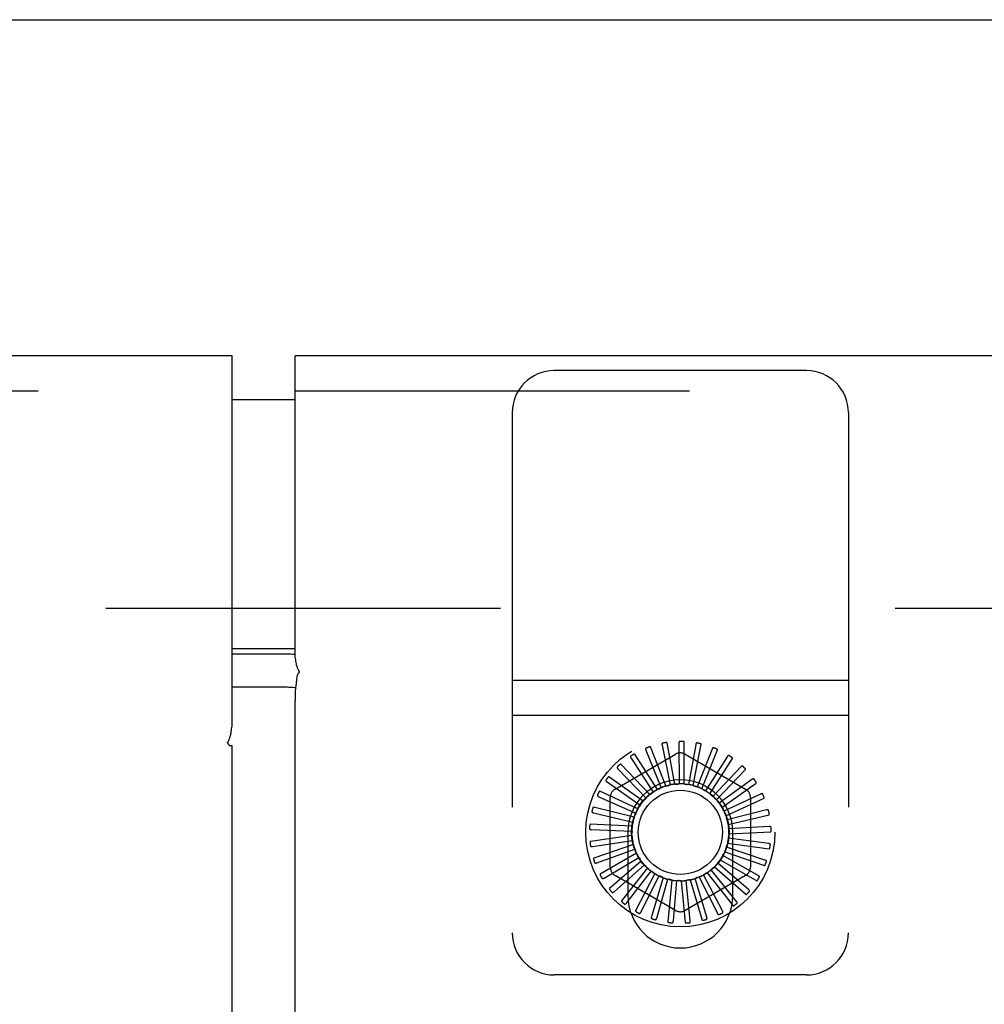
# Model space of a CAD drawing. Header units: inches. Extents: x 0 to 213, y 0 to 138.
# Tile 29 of 50: x 93.7 to 96.57, y 78.97 to 81.9. Entities that reach past the tile are written whole.
import ezdxf

# ---------------------------------------------------------------- set-up
doc = ezdxf.new("R2010")
doc.units = ezdxf.units.IN
doc.header["$LTSCALE"] = 11.736377
doc.header["$MEASUREMENT"] = 0
doc.linetypes.add('HIDDEN', pattern=[0.2, 0.1, -0.1])
doc.layers.get('0').update_dxf_attribs({"linetype": 'CONTINUOUS'})
for name, color, linetype in [('DEFAULT_2', 8, 'HIDDEN'), ('DIMENSIONS', 7, 'CONTINUOUS'), ('MASTER_DOOR_ASSEMBLY', 7, 'CONTINUOUS'), ('SLAVE_DOOR_ASSEMBLY', 7, 'CONTINUOUS')]:
    doc.layers.add(name, color=color, linetype=linetype)
doc.styles.get("Standard").update_dxf_attribs({"font": 'arial.ttf'})
doc.dimstyles.new('DIMSTYLE_1', dxfattribs={"dimtxt": 0.941421, "dimasz": 1.255227, "dimexe": 0.09, "dimexo": 0.07, "dimgap": 0.0375, "dimtad": 0, "dimtih": 1, "dimtoh": 1, "dimzin": 4, "dimdsep": 46, "dimtxsty": 'Standard', "dimblk": '_FILLED', "dimblk1": '_FILLED', "dimblk2": '_FILLED', "dimcen": 0.09, "dimazin": 1, "dimtfac": 1, "dimtdec": 3, "dimtofl": 0, "dimtmove": 0, "dimatfit": 3, "dimldrblk": '_FILLED', "dimfxl": 0, "dimtolj": 1, "dimtzin": 4, "dimarcsym": 0})

# ---------------------------------------------------------------- blocks, each defined once
blk = doc.blocks.new('_FILLED')
at = {"color": 0, "linetype": 'ByBlock'}
blk.add_solid([(0, 0), (-1, 0.2), (-1, -0.2)], dxfattribs=at)
blk = doc.blocks.new('*D17')
at = {"layer": 'DIMENSIONS', "color": 2, "linetype": 'Continuous'}
for p, q in [((96.4729, 61.7064), (96.4729, 59.7071)), ((96.4729, 60.8368), (93.9624, 60.8368)), ((101.5197, 60.8368), (103.9666, 60.8368))]:
    blk.add_line(p, q, dxfattribs=at)
at = {"layer": 'DIMENSIONS', "color": 2, "linetype": 'Continuous', "xscale": 1.2552274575, "yscale": 1.2552274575, "zscale": 1.2552274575}
blk.add_blockref('_FILLED', (96.4729, 60.8368), dxfattribs=at)
at = {"layer": 'DIMENSIONS', "color": 2, "linetype": 'Continuous', "xscale": 1.2552274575, "yscale": 1.2552274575, "zscale": 1.2552274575, "rotation": 180}
blk.add_blockref('_FILLED', (101.5197, 60.8368), dxfattribs=at)
at = {"layer": 'DIMENSIONS', "color": 2, "linetype": 'Continuous', "insert": (104.4373, 61.3075), "char_height": 0.94142, "width": 2.558284, "attachment_point": 1, "line_spacing_factor": 0.9}
blk.add_mtext('5.05', dxfattribs=at)

msp = doc.modelspace()

# ---------------------------------------------------------------- linework, layer by layer
at = {"color": 3, "linetype": 'Continuous'}
msp.add_line((54.7027, 81.898), (101.8427, 81.898), dxfattribs=at)
at = {"layer": 'DEFAULT_2', "color": 8, "linetype": 'HIDDEN'}
msp.add_line((56.4007, 80.148), (100.1447, 80.148), dxfattribs=at)
at = {"layer": 'MASTER_DOOR_ASSEMBLY', "color": 3, "linetype": 'Continuous'}
for p, q in [((94.3322, 80.898), (55.0257, 80.898)), ((94.3322, 79.7975), (94.3322, 80.898)), ((94.3225, 79.7429), (94.3205, 79.7455)), ((94.3322, 79.739), (94.3254, 79.739)), ((94.3322, 13.191), (94.3322, 79.739))]:
    msp.add_line(p, q, dxfattribs=at)
at = {"layer": 'MASTER_DOOR_ASSEMBLY', "color": 8, "linetype": 'HIDDEN'}
msp.add_line((55.0257, 80.794), (94.3322, 80.794), dxfattribs=at)
at = {"layer": 'MASTER_DOOR_ASSEMBLY', "color": 7, "linetype": 'Continuous'}
for p, q in [((94.4222, 80.768), (94.3322, 80.768)), ((94.3322, 80.028), (94.4222, 80.028))]:
    msp.add_line(p, q, dxfattribs=at)
at = {"layer": 'MASTER_DOOR_ASSEMBLY', "color": 3, "linetype": 'Continuous'}
for points in [[(94.3196, 79.7499), (94.3204, 79.7512), (94.321, 79.752), (94.3215, 79.753), (94.3222, 79.7541), (94.3228, 79.7553), (94.3234, 79.7568), (94.3241, 79.7585), (94.3249, 79.7604), (94.3256, 79.7625), (94.3263, 79.7647), (94.3269, 79.7673), (94.3276, 79.7699), (94.3283, 79.7728), (94.3289, 79.7757), (94.3295, 79.7788), (94.3301, 79.7819), (94.3306, 79.7853), (94.3311, 79.7889), (94.3317, 79.793), (94.3322, 79.7975)], [(94.3205, 79.7455), (94.3198, 79.7465), (94.3193, 79.7473), (94.3191, 79.7479), (94.319, 79.7484), (94.319, 79.7489), (94.3192, 79.7494), (94.3196, 79.7499)], [(94.3254, 79.739), (94.3239, 79.7411), (94.3225, 79.7429)]]:
    msp.add_lwpolyline(points, dxfattribs=at)
at = {"layer": 'MASTER_DOOR_ASSEMBLY', "color": 7, "linetype": 'Continuous'}
msp.add_arc((94.4222, 80.588), 0.18, 86.25, 90, dxfattribs=at)
at = {"layer": 'SLAVE_DOOR_ASSEMBLY', "color": 3, "linetype": 'Continuous'}
for p, q in [((94.5197, 80.0077), (94.5197, 80.898)), ((101.5197, 80.898), (94.5197, 80.898)), ((94.4962, 79.9127), (94.3322, 79.9127)), ((94.5197, 13.0562), (94.5197, 79.8739))]:
    msp.add_line(p, q, dxfattribs=at)
at = {"layer": 'SLAVE_DOOR_ASSEMBLY', "color": 8, "linetype": 'HIDDEN'}
for p, q in [((96.0407, 80.8545), (95.2907, 80.8545)), ((94.5197, 80.794), (101.5197, 80.794)), ((95.1657, 80.7295), (95.1657, 79.1825)), ((96.1657, 80.7295), (96.1657, 79.1825)), ((96.1657, 79.9325), (95.1657, 79.9325)), ((96.1657, 79.8285), (95.1657, 79.8285)), ((95.6229, 79.6193), (95.5765, 79.7353)), ((95.6114, 79.7405), (95.635, 79.6225)), ((95.6497, 79.6249), (95.6261, 79.7476)), ((95.6614, 79.7461), (95.6622, 79.6257)), ((95.6772, 79.6253), (95.6772, 79.7503)), ((95.7115, 79.7421), (95.6896, 79.6238)), ((95.7042, 79.6206), (95.7278, 79.7433)), ((95.76, 79.7287), (95.7161, 79.6167)), ((95.472, 79.6102), (95.6512, 79.7137)), ((95.5191, 79.7017), (95.5848, 79.6009)), ((95.5976, 79.6087), (95.53, 79.7138)), ((95.5634, 79.7255), (95.6089, 79.6141)), ((95.6803, 79.7137), (95.8595, 79.6102)), ((95.7298, 79.6108), (95.7762, 79.7268)), ((95.8051, 79.7064), (95.7407, 79.6047)), ((95.7531, 79.5963), (95.8207, 79.7014)), ((95.5748, 79.5935), (95.4885, 79.6839)), ((95.8452, 79.676), (95.7627, 79.5883)), ((95.5552, 79.5742), (95.4534, 79.6467)), ((95.48, 79.67), (95.5637, 79.5835)), ((95.7732, 79.5777), (95.8595, 79.6682)), ((95.4477, 79.6314), (95.5462, 79.5623)), ((95.8787, 79.6385), (95.7812, 79.568)), ((95.7895, 79.5556), (95.8913, 79.6281)), ((95.4233, 79.5875), (95.5331, 79.5382)), ((95.5397, 79.5517), (95.426, 79.6036)), ((95.4574, 79.3781), (95.4574, 79.585)), ((95.9046, 79.5954), (95.7954, 79.5446)), ((95.8013, 79.5309), (95.915, 79.5828)), ((95.8741, 79.585), (95.8741, 79.3781)), ((95.5287, 79.5265), (95.4072, 79.556)), ((95.4076, 79.5397), (95.5248, 79.5121)), ((95.9218, 79.5481), (95.805, 79.5189)), ((95.8082, 79.5043), (95.9296, 79.5338)), ((95.5226, 79.4998), (95.3978, 79.5057)), ((95.9298, 79.4984), (95.8096, 79.4919)), ((95.5218, 79.4724), (95.3981, 79.4546)), ((95.4013, 79.4898), (95.5215, 79.4849)), ((95.5097, 79.4815), (95.5097, 79.2935)), ((95.8099, 79.4769), (95.9347, 79.4829)), ((95.8217, 79.2935), (95.8217, 79.4815)), ((95.4045, 79.4396), (95.5235, 79.4575)), ((95.5261, 79.4453), (95.408, 79.4044)), ((95.9172, 79.3991), (95.8032, 79.4377)), ((95.8064, 79.4497), (95.9301, 79.432)), ((95.9282, 79.4482), (95.809, 79.4645)), ((95.4172, 79.3909), (95.5306, 79.431)), ((95.5355, 79.4195), (95.4273, 79.357)), ((95.897, 79.353), (95.7924, 79.4125)), ((95.7979, 79.4237), (95.916, 79.3828)), ((95.4388, 79.3455), (95.5426, 79.4064)), ((95.5496, 79.396), (95.4551, 79.3142)), ((95.4686, 79.305), (95.5591, 79.3844)), ((95.7669, 79.3787), (95.8614, 79.2969)), ((95.8685, 79.3116), (95.777, 79.3898)), ((95.7846, 79.3997), (95.8928, 79.3372)), ((95.6512, 79.2494), (95.472, 79.3528)), ((95.5679, 79.3756), (95.4906, 79.2773)), ((95.5056, 79.2709), (95.5794, 79.366)), ((95.5897, 79.3589), (95.5324, 79.2479)), ((95.5484, 79.2444), (95.6028, 79.3517)), ((95.8595, 79.3528), (95.6803, 79.2494)), ((95.7215, 79.3485), (95.7787, 79.2374)), ((95.7908, 79.2484), (95.735, 79.355)), ((95.7375, 79.3573), (95.7377, 79.3574)), ((95.7456, 79.3614), (95.8229, 79.2632)), ((95.8327, 79.2762), (95.7577, 79.3703)), ((95.6143, 79.3468), (95.5791, 79.2269)), ((95.5954, 79.2265), (95.6285, 79.3422)), ((95.6407, 79.3395), (95.6288, 79.2151)), ((95.6449, 79.2178), (95.6555, 79.3376)), ((95.668, 79.3373), (95.6799, 79.2129)), ((95.6952, 79.2186), (95.683, 79.3383)), ((95.6953, 79.3403), (95.7305, 79.2204)), ((95.7444, 79.2289), (95.7098, 79.3441)), ((96.0407, 79.0575), (95.2907, 79.0575))]:
    msp.add_line(p, q, dxfattribs=at)
at = {"layer": 'SLAVE_DOOR_ASSEMBLY', "color": 7, "linetype": 'Continuous'}
for p, q in [((94.5197, 80.768), (94.3322, 80.768)), ((94.3322, 80.028), (94.5197, 80.028)), ((94.3322, 80.0122), (94.4962, 80.0122))]:
    msp.add_line(p, q, dxfattribs=at)
for points in [[(94.4962, 80.0122), (94.5017, 80.0121), (94.5071, 80.0119), (94.5124, 80.0115), (94.5176, 80.0111), (94.5197, 80.0108)], [(94.5265, 79.9492), (94.5245, 79.9367), (94.5228, 79.9241), (94.5214, 79.9115), (94.5205, 79.899), (94.5199, 79.8864), (94.5197, 79.8739)]]:
    msp.add_lwpolyline(points, dxfattribs=at)
at = {"layer": 'SLAVE_DOOR_ASSEMBLY', "color": 3, "linetype": 'Continuous'}
for points in [[(94.5314, 79.9557), (94.5321, 79.9566), (94.5326, 79.9574), (94.5329, 79.958), (94.533, 79.9585), (94.533, 79.959), (94.5328, 79.9595), (94.5324, 79.9601), (94.532, 79.9607), (94.5316, 79.9613), (94.531, 79.9622), (94.5304, 79.9632), (94.5297, 79.9646), (94.5289, 79.9661), (94.5281, 79.9679), (94.5274, 79.9699), (94.5267, 79.972), (94.526, 79.9741), (94.5253, 79.9765), (94.5245, 79.9794), (94.5238, 79.9826), (94.523, 79.9861), (94.5223, 79.99), (94.5216, 79.994), (94.521, 79.9983), (94.5203, 80.0028), (94.5197, 80.0077)], [(94.5265, 79.9492), (94.5281, 79.9513), (94.5294, 79.953), (94.5314, 79.9557)], [(94.5214, 79.9111), (94.5176, 79.9116), (94.5124, 79.9121), (94.5071, 79.9124), (94.5017, 79.9126), (94.4962, 79.9127)]]:
    msp.add_lwpolyline(points, dxfattribs=at)
at = {"layer": 'SLAVE_DOOR_ASSEMBLY', "color": 8, "linetype": 'HIDDEN'}
for points in [[(95.5638, 79.7318), (95.5634, 79.7316), (95.563, 79.7313), (95.5628, 79.731), (95.5626, 79.7306), (95.5624, 79.7302), (95.5624, 79.7298), (95.5624, 79.7293), (95.5624, 79.7288), (95.5625, 79.7283), (95.5626, 79.7278), (95.5628, 79.7272), (95.563, 79.7267), (95.5632, 79.7261), (95.5634, 79.7255)], [(95.5765, 79.7353), (95.5764, 79.7354), (95.5762, 79.7355), (95.5761, 79.7356), (95.5759, 79.7357), (95.5757, 79.7357), (95.5755, 79.7357), (95.5753, 79.7357), (95.5751, 79.7357), (95.5748, 79.7357), (95.5746, 79.7357), (95.5743, 79.7357), (95.5741, 79.7356), (95.5738, 79.7356), (95.5736, 79.7355), (95.5733, 79.7354), (95.573, 79.7353), (95.5727, 79.7352), (95.5724, 79.7351), (95.5721, 79.7351), (95.5718, 79.735)], [(95.613, 79.7466), (95.6125, 79.7465), (95.6122, 79.7463), (95.6118, 79.746), (95.6116, 79.7456), (95.6114, 79.7453), (95.6112, 79.7449), (95.6111, 79.7444), (95.6111, 79.7439), (95.6111, 79.7434), (95.6111, 79.7428), (95.6111, 79.7423), (95.6112, 79.7417), (95.6113, 79.7411), (95.6114, 79.7405)], [(95.6261, 79.7476), (95.626, 79.7478), (95.6259, 79.7479), (95.6258, 79.748), (95.6256, 79.7481), (95.6254, 79.7482), (95.6252, 79.7482), (95.625, 79.7483), (95.6248, 79.7483), (95.6246, 79.7483), (95.6243, 79.7484), (95.6241, 79.7484), (95.6238, 79.7484), (95.6236, 79.7484), (95.6233, 79.7483), (95.623, 79.7483), (95.6227, 79.7483), (95.6224, 79.7483), (95.6221, 79.7482), (95.6217, 79.7482), (95.6214, 79.7481)], [(95.6641, 79.7518), (95.6636, 79.7517), (95.6632, 79.7516), (95.6629, 79.7514), (95.6625, 79.7511), (95.6623, 79.7508), (95.6621, 79.7504), (95.6619, 79.75), (95.6617, 79.7495), (95.6616, 79.749), (95.6615, 79.7485), (95.6615, 79.7479), (95.6614, 79.7473), (95.6614, 79.7467), (95.6614, 79.7461)], [(95.6772, 79.7503), (95.6771, 79.7505), (95.6771, 79.7506), (95.677, 79.7507), (95.6768, 79.7509), (95.6766, 79.751), (95.6765, 79.7511), (95.6763, 79.7512), (95.676, 79.7512), (95.6758, 79.7513), (95.6756, 79.7514), (95.6753, 79.7514), (95.6751, 79.7515), (95.6748, 79.7515), (95.6746, 79.7516), (95.6743, 79.7516), (95.674, 79.7516), (95.6737, 79.7517), (95.6733, 79.7517), (95.6731, 79.7517), (95.6728, 79.7517)], [(95.7153, 79.7472), (95.7148, 79.7473), (95.7144, 79.7472), (95.714, 79.7471), (95.7136, 79.7469), (95.7133, 79.7466), (95.713, 79.7463), (95.7127, 79.7459), (95.7125, 79.7454), (95.7123, 79.7449), (95.7121, 79.7444), (95.712, 79.7439), (95.7118, 79.7433), (95.7117, 79.7427), (95.7115, 79.7421)], [(95.7278, 79.7433), (95.7278, 79.7434), (95.7278, 79.7436), (95.7277, 79.7438), (95.7276, 79.7439), (95.7274, 79.744), (95.7273, 79.7442), (95.7271, 79.7443), (95.7269, 79.7444), (95.7267, 79.7445), (95.7265, 79.7446), (95.7262, 79.7447), (95.726, 79.7448), (95.7258, 79.7449), (95.7255, 79.745), (95.7252, 79.7451), (95.7249, 79.7452), (95.7246, 79.7453), (95.7243, 79.7454), (95.724, 79.7454), (95.7237, 79.7455)], [(95.7647, 79.733), (95.7642, 79.7332), (95.7638, 79.7332), (95.7634, 79.7331), (95.763, 79.733), (95.7626, 79.7328), (95.7623, 79.7325), (95.7619, 79.7322), (95.7616, 79.7318), (95.7613, 79.7314), (95.761, 79.7309), (95.7608, 79.7304), (95.7605, 79.7299), (95.7603, 79.7293), (95.76, 79.7287)], [(95.7762, 79.7268), (95.7763, 79.727), (95.7763, 79.7271), (95.7762, 79.7273), (95.7761, 79.7275), (95.776, 79.7276), (95.7759, 79.7278), (95.7757, 79.7279), (95.7755, 79.7281), (95.7754, 79.7282), (95.7752, 79.7284), (95.775, 79.7285), (95.7747, 79.7287), (95.7745, 79.7288), (95.7743, 79.7289), (95.774, 79.7291), (95.7738, 79.7292), (95.7735, 79.7294), (95.7732, 79.7295), (95.7729, 79.7296), (95.7726, 79.7298)], [(95.5182, 79.708), (95.5179, 79.7077), (95.5176, 79.7074), (95.5174, 79.707), (95.5173, 79.7066), (95.5172, 79.7062), (95.5173, 79.7057), (95.5173, 79.7053), (95.5175, 79.7048), (95.5177, 79.7043), (95.5179, 79.7038), (95.5181, 79.7033), (95.5184, 79.7028), (95.5187, 79.7023), (95.5191, 79.7017)], [(95.53, 79.7138), (95.5299, 79.7139), (95.5298, 79.714), (95.5296, 79.7141), (95.5294, 79.7141), (95.5292, 79.7141), (95.529, 79.7141), (95.5288, 79.714), (95.5286, 79.714), (95.5284, 79.7139), (95.5281, 79.7139), (95.5279, 79.7138), (95.5277, 79.7137), (95.5274, 79.7136), (95.5272, 79.7135), (95.5269, 79.7133), (95.5266, 79.7132), (95.5264, 79.7131), (95.5261, 79.7129), (95.5258, 79.7127), (95.5255, 79.7125)], [(95.8105, 79.7098), (95.8101, 79.71), (95.8096, 79.7101), (95.8092, 79.7101), (95.8088, 79.7101), (95.8084, 79.7099), (95.808, 79.7097), (95.8076, 79.7095), (95.8072, 79.7091), (95.8069, 79.7088), (95.8065, 79.7084), (95.8062, 79.7079), (95.8058, 79.7074), (95.8055, 79.707), (95.8051, 79.7064)], [(95.8207, 79.7014), (95.8207, 79.7016), (95.8207, 79.7018), (95.8207, 79.7019), (95.8207, 79.7021), (95.8206, 79.7023), (95.8205, 79.7025), (95.8204, 79.7027), (95.8202, 79.7028), (95.8201, 79.703), (95.8199, 79.7032), (95.8197, 79.7034), (95.8195, 79.7036), (95.8193, 79.7037), (95.8191, 79.7039), (95.8189, 79.7041), (95.8187, 79.7043), (95.8184, 79.7045), (95.8182, 79.7047), (95.8179, 79.7049), (95.8177, 79.705)], [(95.478, 79.676), (95.4777, 79.6756), (95.4775, 79.6753), (95.4774, 79.6749), (95.4774, 79.6744), (95.4774, 79.674), (95.4775, 79.6736), (95.4777, 79.6731), (95.4779, 79.6727), (95.4782, 79.6723), (95.4785, 79.6718), (95.4788, 79.6714), (95.4792, 79.6709), (95.4796, 79.6705), (95.48, 79.67)], [(95.4885, 79.6839), (95.4884, 79.684), (95.4882, 79.6841), (95.4881, 79.6841), (95.4879, 79.6841), (95.4877, 79.6841), (95.4875, 79.684), (95.4873, 79.6839), (95.4871, 79.6838), (95.4869, 79.6837), (95.4867, 79.6836), (95.4864, 79.6835), (95.4862, 79.6833), (95.486, 79.6832), (95.4858, 79.683), (95.4855, 79.6829), (95.4853, 79.6827), (95.4851, 79.6825), (95.4848, 79.6823), (95.4846, 79.6821), (95.4843, 79.6818)], [(95.8511, 79.6783), (95.8507, 79.6785), (95.8503, 79.6787), (95.8499, 79.6788), (95.8495, 79.6789), (95.849, 79.6788), (95.8486, 79.6787), (95.8482, 79.6785), (95.8478, 79.6782), (95.8473, 79.678), (95.8469, 79.6776), (95.8465, 79.6773), (95.846, 79.6769), (95.8456, 79.6764), (95.8452, 79.676)], [(95.8595, 79.6682), (95.8596, 79.6683), (95.8596, 79.6685), (95.8596, 79.6686), (95.8596, 79.6688), (95.8596, 79.669), (95.8595, 79.6692), (95.8594, 79.6694), (95.8593, 79.6696), (95.8592, 79.6698), (95.8591, 79.67), (95.8589, 79.6702), (95.8588, 79.6704), (95.8586, 79.6707), (95.8585, 79.6709), (95.8583, 79.6711), (95.8581, 79.6713), (95.8579, 79.6716), (95.8577, 79.6718), (95.8574, 79.672), (95.8572, 79.6723)], [(95.4534, 79.6467), (95.4533, 79.6468), (95.4531, 79.6468), (95.4529, 79.6468), (95.4528, 79.6468), (95.4526, 79.6467), (95.4524, 79.6466), (95.4522, 79.6465), (95.452, 79.6464), (95.4518, 79.6462), (95.4516, 79.6461), (95.4515, 79.6459), (95.4513, 79.6457), (95.4511, 79.6455), (95.4509, 79.6453), (95.4507, 79.6451), (95.4505, 79.6449), (95.4503, 79.6447), (95.4501, 79.6444), (95.4499, 79.6442), (95.4497, 79.6439)], [(95.4446, 79.637), (95.4444, 79.6366), (95.4443, 79.6361), (95.4442, 79.6357), (95.4443, 79.6353), (95.4444, 79.6349), (95.4446, 79.6345), (95.4448, 79.6341), (95.4451, 79.6337), (95.4455, 79.6333), (95.4459, 79.6329), (95.4463, 79.6326), (95.4467, 79.6322), (95.4472, 79.6318), (95.4477, 79.6314)], [(95.5976, 79.6087), (95.5997, 79.6095), (95.6017, 79.6104), (95.6038, 79.6112), (95.6059, 79.6119)], [(95.6089, 79.6141), (95.6085, 79.6136), (95.608, 79.6132), (95.6075, 79.6128), (95.607, 79.6125), (95.6065, 79.6122), (95.6059, 79.6119)], [(95.6229, 79.6193), (95.6251, 79.6197), (95.6273, 79.6202), (95.6295, 79.6205), (95.6316, 79.6209)], [(95.635, 79.6225), (95.6345, 79.6221), (95.634, 79.6217), (95.6334, 79.6214), (95.6328, 79.6212), (95.6323, 79.621), (95.6316, 79.6209)], [(95.6497, 79.6249), (95.652, 79.6249), (95.6542, 79.6249), (95.6564, 79.6249), (95.6586, 79.6248)], [(95.6622, 79.6257), (95.6617, 79.6254), (95.6611, 79.6252), (95.6605, 79.625), (95.6599, 79.6249), (95.6593, 79.6248), (95.6586, 79.6248)], [(95.6772, 79.6253), (95.6794, 79.6249), (95.6815, 79.6245), (95.6837, 79.6241), (95.6859, 79.6236)], [(95.6896, 79.6238), (95.689, 79.6236), (95.6884, 79.6235), (95.6877, 79.6234), (95.6871, 79.6234), (95.6865, 79.6235), (95.6859, 79.6236)], [(95.7042, 79.6206), (95.7063, 79.6198), (95.7083, 79.6189), (95.7104, 79.6181), (95.7124, 79.6172)], [(95.7161, 79.6167), (95.7154, 79.6166), (95.7148, 79.6166), (95.7142, 79.6167), (95.7136, 79.6168), (95.713, 79.617), (95.7124, 79.6172)], [(95.8849, 79.6396), (95.8846, 79.64), (95.8843, 79.6402), (95.8839, 79.6404), (95.8835, 79.6405), (95.8831, 79.6405), (95.8826, 79.6405), (95.8822, 79.6404), (95.8817, 79.6402), (95.8812, 79.64), (95.8807, 79.6398), (95.8802, 79.6395), (95.8797, 79.6392), (95.8792, 79.6389), (95.8787, 79.6385)], [(95.8913, 79.6281), (95.8914, 79.6282), (95.8915, 79.6284), (95.8915, 79.6286), (95.8916, 79.6287), (95.8916, 79.6289), (95.8915, 79.6291), (95.8915, 79.6294), (95.8914, 79.6296), (95.8913, 79.6298), (95.8913, 79.63), (95.8912, 79.6303), (95.8911, 79.6305), (95.8909, 79.6307), (95.8908, 79.631), (95.8907, 79.6312), (95.8905, 79.6315), (95.8904, 79.6318), (95.8902, 79.632), (95.89, 79.6323), (95.8899, 79.6325)], [(95.4192, 79.5923), (95.4191, 79.5919), (95.419, 79.5914), (95.419, 79.591), (95.4192, 79.5906), (95.4194, 79.5902), (95.4196, 79.5899), (95.4199, 79.5895), (95.4203, 79.5892), (95.4207, 79.5889), (95.4212, 79.5886), (95.4217, 79.5883), (95.4222, 79.588), (95.4227, 79.5877), (95.4233, 79.5875)], [(95.426, 79.6036), (95.4258, 79.6036), (95.4257, 79.6036), (95.4255, 79.6036), (95.4253, 79.6035), (95.4252, 79.6034), (95.425, 79.6032), (95.4248, 79.6031), (95.4247, 79.6029), (95.4245, 79.6028), (95.4244, 79.6026), (95.4242, 79.6024), (95.4241, 79.6022), (95.4239, 79.6019), (95.4238, 79.6017), (95.4236, 79.6015), (95.4235, 79.6012), (95.4233, 79.6009), (95.4232, 79.6007), (95.423, 79.6004), (95.4228, 79.6)], [(95.5637, 79.5835), (95.5635, 79.5829), (95.5632, 79.5823), (95.5629, 79.5818), (95.5625, 79.5812), (95.5621, 79.5808), (95.5617, 79.5803)], [(95.5748, 79.5935), (95.5766, 79.5947), (95.5785, 79.5959), (95.5804, 79.5971), (95.5823, 79.5982)], [(95.5848, 79.6009), (95.5845, 79.6004), (95.5841, 79.5999), (95.5837, 79.5994), (95.5833, 79.599), (95.5828, 79.5986), (95.5823, 79.5982)], [(95.7298, 79.6108), (95.7317, 79.6096), (95.7336, 79.6084), (95.7354, 79.6072), (95.7372, 79.6059)], [(95.7407, 79.6047), (95.7401, 79.6048), (95.7395, 79.6049), (95.7389, 79.6051), (95.7383, 79.6053), (95.7378, 79.6056), (95.7372, 79.6059)], [(95.7531, 79.5963), (95.7547, 79.5948), (95.7563, 79.5933), (95.7579, 79.5917), (95.7595, 79.5901)], [(95.7627, 79.5883), (95.7621, 79.5885), (95.7615, 79.5887), (95.761, 79.589), (95.7604, 79.5893), (95.76, 79.5897), (95.7595, 79.5901)], [(95.9109, 79.5953), (95.9107, 79.5957), (95.9104, 79.596), (95.91, 79.5963), (95.9096, 79.5964), (95.9092, 79.5965), (95.9088, 79.5966), (95.9083, 79.5966), (95.9078, 79.5965), (95.9073, 79.5964), (95.9068, 79.5962), (95.9063, 79.5961), (95.9057, 79.5959), (95.9052, 79.5956), (95.9046, 79.5954)], [(95.915, 79.5828), (95.9151, 79.5829), (95.9152, 79.583), (95.9153, 79.5832), (95.9153, 79.5833), (95.9154, 79.5835), (95.9154, 79.5837), (95.9154, 79.584), (95.9154, 79.5842), (95.9153, 79.5844), (95.9153, 79.5847), (95.9152, 79.5849), (95.9152, 79.5852), (95.9151, 79.5854), (95.915, 79.5857), (95.9149, 79.586), (95.9149, 79.5862), (95.9147, 79.5865), (95.9146, 79.5868), (95.9145, 79.5872), (95.9144, 79.5875)], [(95.4072, 79.556), (95.4071, 79.556), (95.4069, 79.556), (95.4067, 79.5559), (95.4066, 79.5558), (95.4065, 79.5556), (95.4063, 79.5555), (95.4062, 79.5553), (95.4061, 79.5551), (95.4059, 79.5549), (95.4058, 79.5547), (95.4057, 79.5545), (95.4056, 79.5542), (95.4055, 79.554), (95.4054, 79.5537), (95.4053, 79.5535), (95.4052, 79.5532), (95.4051, 79.5529), (95.405, 79.5526), (95.4049, 79.5523), (95.4048, 79.552)], [(95.5397, 79.5517), (95.5409, 79.5535), (95.5422, 79.5553), (95.5435, 79.5571), (95.5449, 79.5589)], [(95.5462, 79.5623), (95.5461, 79.5617), (95.546, 79.5611), (95.5458, 79.5605), (95.5455, 79.5599), (95.5452, 79.5594), (95.5449, 79.5589)], [(95.5552, 79.5742), (95.5568, 79.5758), (95.5584, 79.5773), (95.5601, 79.5789), (95.5617, 79.5803)], [(95.7732, 79.5777), (95.7746, 79.5759), (95.7759, 79.5741), (95.7771, 79.5723), (95.7784, 79.5704)], [(95.7812, 79.568), (95.7806, 79.5683), (95.7801, 79.5687), (95.7796, 79.569), (95.7791, 79.5695), (95.7787, 79.5699), (95.7784, 79.5704)], [(95.7895, 79.5556), (95.7905, 79.5536), (95.7914, 79.5516), (95.7923, 79.5496), (95.7932, 79.5475)], [(95.4027, 79.5436), (95.4026, 79.5432), (95.4027, 79.5428), (95.4028, 79.5423), (95.403, 79.542), (95.4032, 79.5416), (95.4036, 79.5413), (95.4039, 79.5411), (95.4044, 79.5408), (95.4048, 79.5406), (95.4053, 79.5404), (95.4059, 79.5402), (95.4064, 79.54), (95.407, 79.5398), (95.4076, 79.5397)], [(95.5287, 79.5265), (95.5296, 79.5286), (95.5305, 79.5306), (95.5314, 79.5326), (95.5324, 79.5346)], [(95.5331, 79.5382), (95.5331, 79.5376), (95.5331, 79.537), (95.533, 79.5364), (95.5329, 79.5357), (95.5327, 79.5352), (95.5324, 79.5346)], [(95.7954, 79.5446), (95.795, 79.545), (95.7945, 79.5454), (95.7941, 79.5459), (95.7937, 79.5464), (95.7934, 79.547), (95.7932, 79.5475)], [(95.8013, 79.5309), (95.8019, 79.5287), (95.8024, 79.5265), (95.8029, 79.5244), (95.8033, 79.5222)], [(95.928, 79.5468), (95.9278, 79.5473), (95.9276, 79.5476), (95.9273, 79.548), (95.927, 79.5482), (95.9266, 79.5484), (95.9262, 79.5485), (95.9257, 79.5486), (95.9252, 79.5486), (95.9247, 79.5486), (95.9242, 79.5485), (95.9236, 79.5485), (95.923, 79.5484), (95.9224, 79.5483), (95.9218, 79.5481)], [(95.9296, 79.5338), (95.9298, 79.5339), (95.9299, 79.534), (95.93, 79.5341), (95.9301, 79.5343), (95.9302, 79.5345), (95.9302, 79.5347), (95.9302, 79.5349), (95.9303, 79.5351), (95.9303, 79.5353), (95.9303, 79.5356), (95.9303, 79.5358), (95.9303, 79.5361), (95.9303, 79.5363), (95.9302, 79.5366), (95.9302, 79.5369), (95.9302, 79.5372), (95.9301, 79.5375), (95.9301, 79.5378), (95.93, 79.5382), (95.9299, 79.5385)], [(95.3978, 79.5057), (95.3976, 79.5057), (95.3975, 79.5056), (95.3974, 79.5055), (95.3972, 79.5054), (95.3971, 79.5052), (95.397, 79.5051), (95.3969, 79.5049), (95.3968, 79.5047), (95.3967, 79.5044), (95.3967, 79.5042), (95.3966, 79.504), (95.3965, 79.5037), (95.3965, 79.5034), (95.3964, 79.5032), (95.3964, 79.5029), (95.3963, 79.5026), (95.3963, 79.5023), (95.3962, 79.502), (95.3962, 79.5016), (95.3962, 79.5013)], [(95.5226, 79.4998), (95.5231, 79.502), (95.5237, 79.5041), (95.5242, 79.5063), (95.5248, 79.5084)], [(95.5248, 79.5121), (95.5249, 79.5115), (95.525, 79.5109), (95.525, 79.5103), (95.525, 79.5096), (95.5249, 79.509), (95.5248, 79.5084)], [(95.805, 79.5189), (95.8046, 79.5194), (95.8043, 79.5199), (95.804, 79.5205), (95.8037, 79.521), (95.8035, 79.5216), (95.8033, 79.5222)], [(95.8082, 79.5043), (95.8083, 79.5021), (95.8084, 79.4999), (95.8085, 79.4976), (95.8086, 79.4954)], [(95.8096, 79.4919), (95.8093, 79.4924), (95.809, 79.493), (95.8088, 79.4936), (95.8087, 79.4942), (95.8086, 79.4948), (95.8086, 79.4954)], [(95.9356, 79.496), (95.9355, 79.4965), (95.9354, 79.4969), (95.9352, 79.4972), (95.9349, 79.4975), (95.9345, 79.4978), (95.9341, 79.498), (95.9337, 79.4982), (95.9332, 79.4983), (95.9327, 79.4984), (95.9322, 79.4984), (95.9316, 79.4985), (95.931, 79.4985), (95.9304, 79.4985), (95.9298, 79.4984)], [(95.3957, 79.4927), (95.3957, 79.4923), (95.3958, 79.4919), (95.396, 79.4915), (95.3963, 79.4912), (95.3966, 79.4909), (95.397, 79.4906), (95.3974, 79.4904), (95.3979, 79.4903), (95.3984, 79.4901), (95.3989, 79.49), (95.3995, 79.4899), (95.4, 79.4899), (95.4006, 79.4898), (95.4013, 79.4898)], [(95.5215, 79.4849), (95.5218, 79.4843), (95.522, 79.4837), (95.5221, 79.4831), (95.5222, 79.4825), (95.5223, 79.4819), (95.5223, 79.4813)], [(95.5218, 79.4724), (95.5218, 79.4746), (95.5219, 79.4768), (95.5221, 79.479), (95.5223, 79.4813)], [(95.809, 79.4645), (95.8088, 79.4651), (95.8086, 79.4657), (95.8085, 79.4663), (95.8085, 79.4669), (95.8085, 79.4675), (95.8086, 79.4682)], [(95.8099, 79.4769), (95.8096, 79.4747), (95.8093, 79.4725), (95.809, 79.4703), (95.8086, 79.4682)], [(95.9347, 79.4829), (95.9349, 79.4829), (95.9351, 79.483), (95.9352, 79.4831), (95.9353, 79.4833), (95.9354, 79.4835), (95.9355, 79.4836), (95.9356, 79.4838), (95.9356, 79.4841), (95.9357, 79.4843), (95.9357, 79.4845), (95.9358, 79.4848), (95.9358, 79.485), (95.9359, 79.4853), (95.9359, 79.4856), (95.9359, 79.4859), (95.9359, 79.4862), (95.9359, 79.4865), (95.9359, 79.4868), (95.936, 79.4871), (95.9359, 79.4874)], [(95.3981, 79.4546), (95.3979, 79.4545), (95.3978, 79.4544), (95.3977, 79.4543), (95.3976, 79.4541), (95.3975, 79.454), (95.3974, 79.4538), (95.3974, 79.4536), (95.3973, 79.4533), (95.3973, 79.4531), (95.3972, 79.4529), (95.3972, 79.4526), (95.3972, 79.4524), (95.3972, 79.4521), (95.3972, 79.4518), (95.3972, 79.4515), (95.3972, 79.4512), (95.3972, 79.4509), (95.3973, 79.4506), (95.3973, 79.4503), (95.3973, 79.4499)], [(95.3985, 79.4414), (95.3986, 79.441), (95.3988, 79.4406), (95.399, 79.4403), (95.3993, 79.44), (95.3997, 79.4398), (95.4001, 79.4396), (95.4006, 79.4395), (95.4011, 79.4394), (95.4016, 79.4394), (95.4021, 79.4394), (95.4027, 79.4394), (95.4033, 79.4394), (95.4039, 79.4395), (95.4045, 79.4396)], [(95.5235, 79.4575), (95.5239, 79.457), (95.5242, 79.4565), (95.5244, 79.4559), (95.5246, 79.4553), (95.5248, 79.4547), (95.5249, 79.4541)], [(95.5261, 79.4453), (95.5258, 79.4475), (95.5254, 79.4497), (95.5251, 79.4519), (95.5249, 79.4541)], [(95.8032, 79.4377), (95.8031, 79.4383), (95.803, 79.4389), (95.8031, 79.4395), (95.8032, 79.4402), (95.8033, 79.4408), (95.8035, 79.4414)], [(95.8064, 79.4497), (95.8058, 79.4476), (95.805, 79.4455), (95.8043, 79.4434), (95.8035, 79.4414)], [(95.9335, 79.4447), (95.9335, 79.4451), (95.9334, 79.4456), (95.9333, 79.446), (95.9331, 79.4463), (95.9328, 79.4466), (95.9324, 79.4469), (95.932, 79.4471), (95.9316, 79.4474), (95.9311, 79.4475), (95.9306, 79.4477), (95.93, 79.4478), (95.9294, 79.448), (95.9288, 79.4481), (95.9282, 79.4482)], [(95.9301, 79.432), (95.9303, 79.432), (95.9305, 79.432), (95.9306, 79.4321), (95.9308, 79.4322), (95.9309, 79.4324), (95.931, 79.4326), (95.9311, 79.4327), (95.9312, 79.4329), (95.9313, 79.4331), (95.9314, 79.4334), (95.9315, 79.4336), (95.9316, 79.4339), (95.9317, 79.4341), (95.9318, 79.4344), (95.9318, 79.4347), (95.9319, 79.4349), (95.932, 79.4352), (95.9321, 79.4356), (95.9321, 79.4359), (95.9322, 79.4362)], [(95.5306, 79.431), (95.5311, 79.4306), (95.5315, 79.4301), (95.5318, 79.4296), (95.5322, 79.4291), (95.5324, 79.4285), (95.5326, 79.4279)], [(95.5355, 79.4195), (95.5347, 79.4216), (95.534, 79.4237), (95.5333, 79.4258), (95.5326, 79.4279)], [(95.7924, 79.4125), (95.7924, 79.4131), (95.7925, 79.4137), (95.7926, 79.4143), (95.7928, 79.4149), (95.7931, 79.4155), (95.7934, 79.416)], [(95.7979, 79.4237), (95.7968, 79.4217), (95.7957, 79.4198), (95.7946, 79.4179), (95.7934, 79.416)], [(95.408, 79.4044), (95.4079, 79.4043), (95.4077, 79.4042), (95.4077, 79.4041), (95.4076, 79.4039), (95.4075, 79.4037), (95.4075, 79.4035), (95.4075, 79.4033), (95.4075, 79.4031), (95.4075, 79.4028), (95.4075, 79.4026), (95.4075, 79.4023), (95.4076, 79.4021), (95.4076, 79.4018), (95.4077, 79.4015), (95.4077, 79.4012), (95.4078, 79.401), (95.4079, 79.4006), (95.408, 79.4003), (95.408, 79.4), (95.4081, 79.3998)], [(95.4109, 79.3916), (95.4111, 79.3912), (95.4113, 79.3908), (95.4116, 79.3905), (95.412, 79.3903), (95.4124, 79.3902), (95.4128, 79.3901), (95.4133, 79.3901), (95.4138, 79.3901), (95.4143, 79.3901), (95.4149, 79.3902), (95.4154, 79.3904), (95.416, 79.3905), (95.4166, 79.3907), (95.4172, 79.3909)], [(95.5426, 79.4064), (95.5431, 79.406), (95.5436, 79.4057), (95.5441, 79.4052), (95.5445, 79.4048), (95.5449, 79.4043), (95.5452, 79.4037)], [(95.5496, 79.396), (95.5484, 79.3979), (95.5473, 79.3998), (95.5462, 79.4018), (95.5452, 79.4037)], [(95.5591, 79.3844), (95.5596, 79.3842), (95.5602, 79.3839), (95.5607, 79.3836), (95.5612, 79.3832), (95.5617, 79.3828), (95.5621, 79.3823)], [(95.5679, 79.3756), (95.5664, 79.3772), (95.5649, 79.3789), (95.5635, 79.3806), (95.5621, 79.3823)], [(95.7669, 79.3787), (95.7652, 79.3773), (95.7635, 79.3759), (95.7617, 79.3746), (95.7599, 79.3733)], [(95.777, 79.3898), (95.7772, 79.3904), (95.7774, 79.3909), (95.7776, 79.3915), (95.7779, 79.3921), (95.7783, 79.3926), (95.7787, 79.393)], [(95.7846, 79.3997), (95.7831, 79.398), (95.7817, 79.3963), (95.7802, 79.3947), (95.7787, 79.393)], [(95.916, 79.3828), (95.9162, 79.3828), (95.9163, 79.3828), (95.9165, 79.3829), (95.9166, 79.383), (95.9168, 79.3831), (95.917, 79.3832), (95.9171, 79.3834), (95.9172, 79.3836), (95.9174, 79.3838), (95.9175, 79.384), (95.9177, 79.3842), (95.9178, 79.3844), (95.9179, 79.3846), (95.918, 79.3849), (95.9182, 79.3851), (95.9183, 79.3854), (95.9184, 79.3857), (95.9186, 79.386), (95.9187, 79.3863), (95.9188, 79.3865)], [(95.9217, 79.3947), (95.9218, 79.3951), (95.9218, 79.3956), (95.9217, 79.396), (95.9216, 79.3964), (95.9213, 79.3967), (95.921, 79.3971), (95.9207, 79.3974), (95.9203, 79.3977), (95.9199, 79.3979), (95.9194, 79.3982), (95.9189, 79.3984), (95.9183, 79.3987), (95.9178, 79.3989), (95.9172, 79.3991)], [(95.4273, 79.357), (95.4271, 79.3569), (95.427, 79.3568), (95.427, 79.3566), (95.4269, 79.3564), (95.4269, 79.3562), (95.4269, 79.356), (95.427, 79.3558), (95.427, 79.3556), (95.4271, 79.3554), (95.4271, 79.3551), (95.4272, 79.3549), (95.4273, 79.3546), (95.4274, 79.3544), (95.4275, 79.3541), (95.4276, 79.3539), (95.4277, 79.3536), (95.4278, 79.3533), (95.428, 79.353), (95.4281, 79.3527), (95.4283, 79.3524)], [(95.5794, 79.366), (95.58, 79.3659), (95.5806, 79.3657), (95.5812, 79.3655), (95.5817, 79.3652), (95.5822, 79.3649), (95.5827, 79.3645)], [(95.5897, 79.3589), (95.5879, 79.3603), (95.5862, 79.3617), (95.5844, 79.3631), (95.5827, 79.3645)], [(95.6028, 79.3517), (95.6034, 79.3517), (95.604, 79.3517), (95.6046, 79.3516), (95.6053, 79.3514), (95.6058, 79.3512), (95.6064, 79.3509)], [(95.6143, 79.3468), (95.6123, 79.3478), (95.6103, 79.3488), (95.6083, 79.3498), (95.6064, 79.3509)], [(95.7215, 79.3485), (95.7193, 79.3478), (95.7172, 79.3472), (95.7151, 79.3466), (95.7129, 79.346)], [(95.735, 79.355), (95.7353, 79.3554), (95.7356, 79.3559), (95.7361, 79.3563), (95.7365, 79.3567), (95.737, 79.357), (95.7375, 79.3573)], [(95.7456, 79.3614), (95.7443, 79.3607), (95.743, 79.36), (95.7417, 79.3593), (95.7404, 79.3587), (95.7391, 79.358), (95.7377, 79.3574)], [(95.7577, 79.3703), (95.7579, 79.3709), (95.7582, 79.3715), (95.7586, 79.372), (95.759, 79.3724), (95.7594, 79.3729), (95.7599, 79.3733)], [(95.9006, 79.3478), (95.9008, 79.3482), (95.9009, 79.3487), (95.9009, 79.3491), (95.9008, 79.3495), (95.9007, 79.3499), (95.9004, 79.3503), (95.9002, 79.3506), (95.8998, 79.351), (95.8994, 79.3514), (95.899, 79.3517), (95.8986, 79.352), (95.8981, 79.3524), (95.8976, 79.3527), (95.897, 79.353)], [(95.4325, 79.345), (95.4328, 79.3446), (95.4331, 79.3443), (95.4335, 79.3441), (95.4339, 79.3439), (95.4343, 79.3439), (95.4347, 79.3439), (95.4352, 79.3439), (95.4357, 79.3441), (95.4362, 79.3442), (95.4367, 79.3444), (95.4372, 79.3446), (95.4377, 79.3449), (95.4383, 79.3452), (95.4388, 79.3455)], [(95.6285, 79.3422), (95.6291, 79.3423), (95.6297, 79.3423), (95.6303, 79.3423), (95.631, 79.3423), (95.6316, 79.3422), (95.6322, 79.342)], [(95.6407, 79.3395), (95.6385, 79.3401), (95.6364, 79.3407), (95.6343, 79.3413), (95.6322, 79.342)], [(95.6555, 79.3376), (95.6561, 79.3379), (95.6567, 79.338), (95.6573, 79.3382), (95.6579, 79.3382), (95.6586, 79.3382), (95.6592, 79.3382)], [(95.668, 79.3373), (95.6658, 79.3375), (95.6636, 79.3377), (95.6614, 79.3379), (95.6592, 79.3382)], [(95.683, 79.3383), (95.6835, 79.3386), (95.684, 79.3389), (95.6846, 79.3392), (95.6852, 79.3393), (95.6858, 79.3395), (95.6864, 79.3395)], [(95.6953, 79.3403), (95.6931, 79.3401), (95.6909, 79.3399), (95.6886, 79.3397), (95.6864, 79.3395)], [(95.7098, 79.3441), (95.7102, 79.3446), (95.7107, 79.345), (95.7112, 79.3453), (95.7118, 79.3456), (95.7123, 79.3458), (95.7129, 79.346)], [(95.8928, 79.3372), (95.8929, 79.3372), (95.8931, 79.3372), (95.8933, 79.3372), (95.8935, 79.3373), (95.8936, 79.3374), (95.8938, 79.3375), (95.894, 79.3376), (95.8942, 79.3377), (95.8943, 79.3379), (95.8945, 79.3381), (95.8947, 79.3383), (95.8948, 79.3385), (95.895, 79.3387), (95.8952, 79.3389), (95.8954, 79.3391), (95.8955, 79.3393), (95.8957, 79.3396), (95.8959, 79.3399), (95.8961, 79.3402), (95.8963, 79.3405)], [(95.4551, 79.3142), (95.455, 79.314), (95.455, 79.3139), (95.4549, 79.3137), (95.4549, 79.3135), (95.455, 79.3133), (95.455, 79.3131), (95.4551, 79.3129), (95.4552, 79.3127), (95.4553, 79.3125), (95.4554, 79.3123), (95.4555, 79.312), (95.4556, 79.3118), (95.4557, 79.3116), (95.4559, 79.3113), (95.456, 79.3111), (95.4562, 79.3109), (95.4564, 79.3106), (95.4566, 79.3103), (95.4568, 79.3101), (95.457, 79.3098)], [(95.4626, 79.3033), (95.4629, 79.303), (95.4633, 79.3027), (95.4637, 79.3026), (95.4641, 79.3025), (95.4645, 79.3026), (95.4649, 79.3026), (95.4654, 79.3028), (95.4658, 79.303), (95.4663, 79.3032), (95.4668, 79.3035), (95.4672, 79.3039), (95.4677, 79.3042), (95.4682, 79.3046), (95.4686, 79.305)], [(95.8614, 79.2969), (95.8615, 79.2968), (95.8617, 79.2967), (95.8619, 79.2967), (95.862, 79.2968), (95.8622, 79.2968), (95.8624, 79.2969), (95.8626, 79.297), (95.8628, 79.2971), (95.863, 79.2972), (95.8632, 79.2974), (95.8634, 79.2975), (95.8636, 79.2977), (95.8638, 79.2978), (95.864, 79.298), (95.8643, 79.2982), (95.8645, 79.2984), (95.8647, 79.2986), (95.8649, 79.2989), (95.8652, 79.2991), (95.8654, 79.2994)], [(95.8711, 79.3058), (95.8713, 79.3062), (95.8715, 79.3066), (95.8716, 79.307), (95.8716, 79.3074), (95.8715, 79.3078), (95.8714, 79.3082), (95.8712, 79.3086), (95.8709, 79.3091), (95.8706, 79.3095), (95.8702, 79.3099), (95.8698, 79.3103), (95.8694, 79.3107), (95.869, 79.3111), (95.8685, 79.3116)], [(95.4906, 79.2773), (95.4905, 79.2772), (95.4905, 79.277), (95.4905, 79.2768), (95.4905, 79.2766), (95.4906, 79.2765), (95.4907, 79.2763), (95.4908, 79.2761), (95.4909, 79.2759), (95.491, 79.2757), (95.4912, 79.2755), (95.4914, 79.2753), (95.4915, 79.2751), (95.4917, 79.2749), (95.4919, 79.2747), (95.4921, 79.2745), (95.4923, 79.2743), (95.4925, 79.2741), (95.4928, 79.2739), (95.493, 79.2737), (95.4932, 79.2735)], [(95.5, 79.2681), (95.5004, 79.2678), (95.5008, 79.2677), (95.5012, 79.2676), (95.5016, 79.2676), (95.502, 79.2677), (95.5024, 79.2679), (95.5028, 79.2681), (95.5032, 79.2684), (95.5036, 79.2687), (95.504, 79.2691), (95.5044, 79.2695), (95.5048, 79.2699), (95.5052, 79.2704), (95.5056, 79.2709)], [(95.8229, 79.2632), (95.823, 79.2631), (95.8232, 79.263), (95.8233, 79.263), (95.8235, 79.263), (95.8237, 79.263), (95.8239, 79.263), (95.8241, 79.2631), (95.8244, 79.2631), (95.8246, 79.2632), (95.8248, 79.2633), (95.825, 79.2634), (95.8253, 79.2636), (95.8255, 79.2637), (95.8257, 79.2638), (95.826, 79.264), (95.8262, 79.2641), (95.8265, 79.2643), (95.8268, 79.2645), (95.827, 79.2646), (95.8273, 79.2648)], [(95.8341, 79.2701), (95.8344, 79.2704), (95.8347, 79.2708), (95.8348, 79.2712), (95.8349, 79.2716), (95.8349, 79.272), (95.8349, 79.2724), (95.8347, 79.2729), (95.8346, 79.2734), (95.8343, 79.2738), (95.8341, 79.2743), (95.8338, 79.2748), (95.8334, 79.2753), (95.8331, 79.2758), (95.8327, 79.2762)], [(95.5324, 79.2479), (95.5324, 79.2477), (95.5324, 79.2475), (95.5324, 79.2474), (95.5325, 79.2472), (95.5326, 79.247), (95.5327, 79.2469), (95.5328, 79.2467), (95.533, 79.2465), (95.5332, 79.2464), (95.5333, 79.2462), (95.5335, 79.246), (95.5337, 79.2459), (95.5339, 79.2457), (95.5342, 79.2455), (95.5344, 79.2454), (95.5347, 79.2452), (95.5349, 79.245), (95.5352, 79.2449), (95.5355, 79.2447), (95.5358, 79.2445)], [(95.5434, 79.2405), (95.5438, 79.2404), (95.5442, 79.2403), (95.5446, 79.2403), (95.545, 79.2404), (95.5454, 79.2406), (95.5458, 79.2408), (95.5462, 79.2411), (95.5465, 79.2415), (95.5468, 79.2419), (95.5472, 79.2423), (95.5475, 79.2428), (95.5478, 79.2433), (95.5481, 79.2438), (95.5484, 79.2444)], [(95.7787, 79.2374), (95.7788, 79.2373), (95.779, 79.2372), (95.7791, 79.2371), (95.7793, 79.237), (95.7795, 79.237), (95.7797, 79.237), (95.7799, 79.237), (95.7802, 79.2371), (95.7804, 79.2371), (95.7806, 79.2372), (95.7809, 79.2372), (95.7811, 79.2373), (95.7814, 79.2374), (95.7816, 79.2375), (95.7819, 79.2376), (95.7822, 79.2377), (95.7825, 79.2378), (95.7828, 79.2379), (95.7831, 79.2381), (95.7834, 79.2382)], [(95.791, 79.2421), (95.7914, 79.2423), (95.7917, 79.2426), (95.792, 79.243), (95.7921, 79.2434), (95.7922, 79.2438), (95.7922, 79.2442), (95.7922, 79.2447), (95.7921, 79.2452), (95.792, 79.2457), (95.7918, 79.2462), (95.7916, 79.2467), (95.7914, 79.2473), (95.7911, 79.2478), (95.7908, 79.2484)], [(95.5791, 79.2269), (95.579, 79.2267), (95.5791, 79.2265), (95.5791, 79.2264), (95.5792, 79.2262), (95.5794, 79.2261), (95.5795, 79.2259), (95.5797, 79.2258), (95.5799, 79.2256), (95.5801, 79.2255), (95.5803, 79.2254), (95.5805, 79.2253), (95.5807, 79.2251), (95.581, 79.225), (95.5812, 79.2249), (95.5815, 79.2248), (95.5817, 79.2247), (95.582, 79.2246), (95.5823, 79.2244), (95.5826, 79.2243), (95.5829, 79.2243)], [(95.5912, 79.2217), (95.5916, 79.2217), (95.5921, 79.2217), (95.5925, 79.2218), (95.5929, 79.2219), (95.5932, 79.2222), (95.5935, 79.2225), (95.5938, 79.2228), (95.5941, 79.2233), (95.5943, 79.2237), (95.5946, 79.2242), (95.5948, 79.2247), (95.595, 79.2253), (95.5952, 79.2259), (95.5954, 79.2265)], [(95.6288, 79.2151), (95.6288, 79.2149), (95.6289, 79.2147), (95.629, 79.2146), (95.6291, 79.2144), (95.6293, 79.2143), (95.6294, 79.2142), (95.6296, 79.2141), (95.6298, 79.214), (95.6301, 79.2139), (95.6303, 79.2138), (95.6305, 79.2138), (95.6308, 79.2137), (95.631, 79.2136), (95.6313, 79.2135), (95.6316, 79.2135), (95.6319, 79.2134), (95.6322, 79.2134), (95.6325, 79.2133), (95.6328, 79.2133), (95.6332, 79.2132)], [(95.6417, 79.2123), (95.6421, 79.2123), (95.6426, 79.2124), (95.643, 79.2126), (95.6433, 79.2128), (95.6436, 79.2131), (95.6438, 79.2135), (95.6441, 79.2139), (95.6443, 79.2144), (95.6444, 79.2149), (95.6446, 79.2154), (95.6447, 79.2159), (95.6448, 79.2165), (95.6448, 79.2171), (95.6449, 79.2178)], [(95.6799, 79.2129), (95.68, 79.2127), (95.68, 79.2126), (95.6802, 79.2125), (95.6803, 79.2123), (95.6805, 79.2123), (95.6807, 79.2122), (95.6809, 79.2121), (95.6811, 79.2121), (95.6813, 79.212), (95.6816, 79.212), (95.6818, 79.2119), (95.6821, 79.2119), (95.6824, 79.2119), (95.6826, 79.2119), (95.6829, 79.2119), (95.6832, 79.2119), (95.6835, 79.2119), (95.6838, 79.2119), (95.6842, 79.2119), (95.6845, 79.2119)], [(95.6931, 79.2126), (95.6935, 79.2127), (95.6939, 79.2129), (95.6943, 79.2131), (95.6946, 79.2134), (95.6948, 79.2138), (95.695, 79.2142), (95.6951, 79.2146), (95.6952, 79.2151), (95.6953, 79.2156), (95.6953, 79.2162), (95.6953, 79.2168), (95.6953, 79.2173), (95.6953, 79.218), (95.6952, 79.2186)], [(95.7305, 79.2204), (95.7306, 79.2203), (95.7307, 79.2201), (95.7308, 79.22), (95.731, 79.22), (95.7312, 79.2199), (95.7314, 79.2199), (95.7316, 79.2198), (95.7318, 79.2198), (95.7321, 79.2198), (95.7323, 79.2198), (95.7326, 79.2199), (95.7328, 79.2199), (95.7331, 79.2199), (95.7334, 79.2199), (95.7336, 79.22), (95.7339, 79.22), (95.7343, 79.2201), (95.7346, 79.2202), (95.7349, 79.2202), (95.7351, 79.2203)], [(95.7435, 79.2227), (95.7439, 79.2228), (95.7442, 79.2231), (95.7445, 79.2234), (95.7448, 79.2237), (95.7449, 79.2241), (95.745, 79.2246), (95.7451, 79.225), (95.7451, 79.2255), (95.7451, 79.226), (95.745, 79.2266), (95.7449, 79.2271), (95.7448, 79.2277), (95.7446, 79.2283), (95.7444, 79.2289)]]:
    msp.add_lwpolyline(points, dxfattribs=at)
for radius in [0.2813, 0.1452, 0.1253]:
    msp.add_circle((95.6657, 79.4815), radius, dxfattribs=at)
for centre, radius, start, end in [((95.2907, 80.7295), 0.125, 90, 180), ((96.0407, 80.7295), 0.125, 0, 90), ((95.6657, 79.4815), 0.2703, 110.3346, 112.1666), ((95.6657, 79.4815), 0.2703, 99.4443, 101.2574), ((95.6657, 79.4815), 0.2703, 88.5093, 90.3483), ((95.6657, 79.4815), 0.2703, 77.6268, 79.4393), ((95.6657, 79.4815), 0.2703, 66.7179, 68.5301), ((95.6657, 79.4815), 0.2703, 121.2637, 123.0755), ((95.6657, 79.6884), 0.0292, 60, 120), ((95.6657, 79.4815), 0.2703, 55.7893, 57.6212), ((95.6657, 79.4815), 0.2703, 132.1721, 133.9848), ((95.6657, 79.4815), 0.2703, 44.8988, 46.712), ((95.6657, 79.4815), 0.2703, 143.0625, 144.8938), ((95.6657, 79.4815), 0.156, 0, 180), ((95.6657, 79.4815), 0.1443, 107.2735, 113.2197), ((95.6657, 79.4815), 0.1443, 96.3644, 102.3106), ((95.6657, 79.4815), 0.1443, 85.4553, 91.4015), ((95.6657, 79.4815), 0.1443, 74.5462, 80.4924), ((95.6657, 79.4815), 0.1443, 63.6371, 69.5833), ((95.6657, 79.4815), 0.2703, 33.9715, 35.8028), ((95.6657, 79.4815), 0.2703, 153.9898, 155.8029), ((95.4866, 79.585), 0.0292, 120, 180), ((95.6657, 79.4815), 0.1443, 129.0916, 135.0379), ((95.6657, 79.4815), 0.1443, 118.1826, 124.1288), ((95.6657, 79.4815), 0.1443, 52.728, 58.6743), ((95.6657, 79.4815), 0.1443, 41.8189, 47.7652), ((95.8449, 79.585), 0.0292, 0, 60), ((95.6657, 79.4815), 0.2703, 23.0815, 24.8939), ((95.6657, 79.4815), 0.1443, 140.0007, 145.947), ((95.6657, 79.4815), 0.1443, 30.9098, 36.8561), ((95.6657, 79.4815), 0.2703, 164.8798, 166.7121), ((95.6657, 79.4815), 0.1443, 161.8189, 167.7652), ((95.6657, 79.4815), 0.1443, 150.9098, 156.8561), ((95.6657, 79.4815), 0.1443, 20.0007, 25.947), ((95.6657, 79.4815), 0.2703, 12.1722, 13.9846), ((95.6657, 79.4815), 0.2703, 175.8095, 177.621), ((95.6657, 79.4815), 0.1443, 172.728, 178.6743), ((95.6657, 79.4815), 0.1443, 9.0916, 15.0379), ((95.6657, 79.4815), 0.2703, 1.244, 3.0757), ((95.6657, 79.4815), 0.1443, 183.6371, 189.5833), ((95.6657, 79.4815), 0.1443, 358.1826, 4.1288), ((95.6657, 79.4815), 0.2703, 186.7174, 188.5302), ((95.6657, 79.4815), 0.1443, 194.5462, 200.4924), ((95.6657, 79.4815), 0.1443, 336.3644, 342.3106), ((95.6657, 79.4815), 0.1443, 347.2735, 353.2197), ((95.6657, 79.4815), 0.2703, 350.3534, 352.1665), ((95.6657, 79.4815), 0.1443, 205.4553, 211.4015), ((95.6657, 79.4815), 0.1443, 325.4553, 331.4015), ((95.6657, 79.4815), 0.2703, 197.6079, 199.4393), ((95.4866, 79.3781), 0.0292, 180, 240), ((95.6657, 79.4815), 0.1443, 216.3644, 222.3106), ((95.6657, 79.4815), 0.1443, 314.5462, 320.4924), ((95.8449, 79.3781), 0.0292, 300, 360), ((95.6657, 79.4815), 0.2703, 339.4259, 341.2574), ((95.6657, 79.4815), 0.2703, 208.5353, 210.3483), ((95.6657, 79.4815), 0.1443, 227.2735, 233.2197), ((95.6657, 79.4815), 0.1443, 238.1826, 244.1288), ((95.6657, 79.4815), 0.1443, 292.728, 298.6743), ((95.6657, 79.4815), 0.1443, 303.6371, 309.5833), ((95.6657, 79.4815), 0.1443, 249.0916, 255.0379), ((95.6657, 79.4815), 0.1443, 260.0007, 265.947), ((95.6657, 79.4815), 0.1443, 270.9098, 276.8561), ((95.6657, 79.4815), 0.1443, 281.8189, 287.7652), ((95.6657, 79.4815), 0.2703, 328.5362, 330.3484), ((95.6657, 79.4815), 0.2703, 219.4457, 221.2575), ((95.6657, 79.2935), 0.156, 180, 360), ((95.6657, 79.4815), 0.2703, 317.6265, 319.4392), ((95.6657, 79.4815), 0.2703, 230.3346, 232.1665), ((95.6657, 79.4815), 0.2703, 306.6986, 308.5302), ((95.6657, 79.4815), 0.2703, 241.2627, 243.0757), ((95.6657, 79.2746), 0.0292, 240, 300), ((95.6657, 79.4815), 0.2703, 295.8081, 297.6211), ((95.6657, 79.4815), 0.2703, 252.1533, 253.9848), ((95.6657, 79.4815), 0.2703, 263.0804, 264.8935), ((95.6657, 79.4815), 0.2703, 273.9727, 275.8031), ((95.6657, 79.4815), 0.2703, 284.8803, 286.7119), ((95.2907, 79.1825), 0.125, 180, 270), ((96.0407, 79.1825), 0.125, 270, 360)]:
    msp.add_arc(centre, radius, start, end, dxfattribs=at)

# ---------------------------------------------------------------- dimensions: what is measured, and where the dimension line sits
at = {"layer": 'DIMENSIONS', "color": 2, "linetype": 'Continuous'}
dim = msp.add_linear_dim(base=(96.4729, 60.8368), p1=(101.5197, 80.794), p2=(96.4729, 59.6371), angle=180, text='<>\\P[]', dimstyle='DIMSTYLE_1', dxfattribs=at)
dim.commit()
dim.dimension.update_dxf_attribs({"geometry": '*D17', "text_midpoint": (105.717, 60.8315), "dimtype": 160})

doc.saveas('drawing.dxf')
